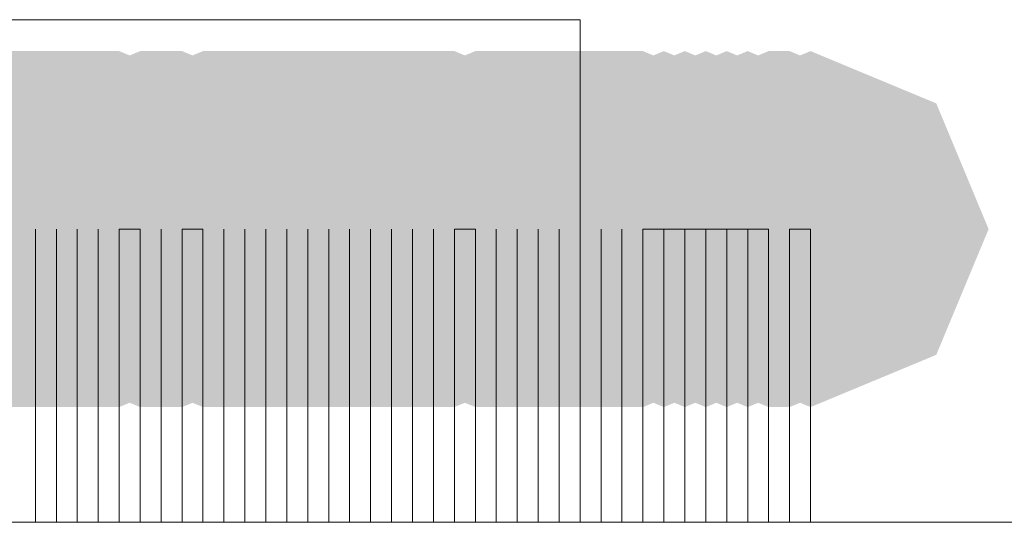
# Model space of a CAD drawing. Header units: millimetres. Extents: x -2626 to 2068, y -6169 to 7214.
# Tile 35 of 144: x -1586.03 to -1582.25, y -4889.32 to -4887.39. Entities that reach past the tile are written whole.
import ezdxf

# ---------------------------------------------------------------- set-up
doc = ezdxf.new("R2010")
doc.units = ezdxf.units.MM
doc.layers.get('0').update_dxf_attribs({"color": 252})

msp = doc.modelspace()

# ---------------------------------------------------------------- hatches: boundary and pattern name
h = msp.add_hatch(color=7)
h.dxf.hatch_style = 2
h.paths.add_polyline_path([(-1586.771, -4888.878), (-1587.2534, -4888.6774), (-1587.454, -4888.1951), (-1587.2534, -4887.7127), (-1586.771, -4887.512), (-1586.6907, -4887.512), (-1586.2083, -4887.7127), (-1586.0077, -4888.1951), (-1586.2083, -4888.6774), (-1586.6907, -4888.878)])
h = msp.add_hatch(color=7)
h.dxf.hatch_style = 2
h.paths.add_polyline_path([(-1586.6907, -4888.878), (-1587.173, -4888.6774), (-1587.3737, -4888.1951), (-1587.173, -4887.7127), (-1586.6907, -4887.512), (-1586.6103, -4887.512), (-1586.1279, -4887.7127), (-1585.9273, -4888.1951), (-1586.1279, -4888.6774), (-1586.6103, -4888.878)])
h = msp.add_hatch(color=7)
h.dxf.hatch_style = 2
h.paths.add_polyline_path([(-1586.6103, -4888.878), (-1587.0927, -4888.6774), (-1587.2933, -4888.1951), (-1587.0927, -4887.7127), (-1586.6103, -4887.512), (-1586.53, -4887.512), (-1586.0476, -4887.7127), (-1585.847, -4888.1951), (-1586.0476, -4888.6774), (-1586.53, -4888.878)])
h = msp.add_hatch(color=7)
h.dxf.hatch_style = 2
h.paths.add_polyline_path([(-1586.6103, -4888.878), (-1587.0927, -4888.6774), (-1587.2933, -4888.1951), (-1587.0927, -4887.7127), (-1586.6103, -4887.512), (-1586.1279, -4887.7127), (-1585.9273, -4888.1951), (-1586.1279, -4888.6774)])
h = msp.add_hatch(color=7)
h.dxf.hatch_style = 2
h.paths.add_polyline_path([(-1586.53, -4888.878), (-1587.0123, -4888.6774), (-1587.213, -4888.1951), (-1587.0123, -4887.7127), (-1586.53, -4887.512), (-1586.4496, -4887.512), (-1585.9672, -4887.7127), (-1585.7666, -4888.1951), (-1585.9672, -4888.6774), (-1586.4496, -4888.878)])
h = msp.add_hatch(color=7)
h.dxf.hatch_style = 2
h.paths.add_polyline_path([(-1586.53, -4888.878), (-1587.0123, -4888.6774), (-1587.213, -4888.1951), (-1587.0123, -4887.7127), (-1586.53, -4887.512), (-1586.0476, -4887.7127), (-1585.847, -4888.1951), (-1586.0476, -4888.6774)])
h = msp.add_hatch(color=7)
h.dxf.hatch_style = 2
h.paths.add_polyline_path([(-1586.53, -4888.878), (-1587.0123, -4888.6774), (-1587.213, -4888.1951), (-1587.0123, -4887.7127), (-1586.53, -4887.512), (-1586.0476, -4887.7127), (-1585.847, -4888.1951), (-1586.0476, -4888.6774)])
h = msp.add_hatch(color=7)
h.dxf.hatch_style = 2
h.paths.add_polyline_path([(-1586.4496, -4888.878), (-1586.932, -4888.6774), (-1587.1326, -4888.1951), (-1586.932, -4887.7127), (-1586.4496, -4887.512), (-1586.3693, -4887.512), (-1585.8869, -4887.7127), (-1585.6863, -4888.1951), (-1585.8869, -4888.6774), (-1586.3693, -4888.878)])
h = msp.add_hatch(color=7)
h.dxf.hatch_style = 2
h.paths.add_polyline_path([(-1586.3693, -4888.878), (-1586.8516, -4888.6774), (-1587.0523, -4888.1951), (-1586.8516, -4887.7127), (-1586.3693, -4887.512), (-1586.2889, -4887.512), (-1585.8065, -4887.7127), (-1585.6059, -4888.1951), (-1585.8065, -4888.6774), (-1586.2889, -4888.878)])
h = msp.add_hatch(color=7)
h.dxf.hatch_style = 2
h.paths.add_polyline_path([(-1586.3693, -4888.878), (-1586.8516, -4888.6774), (-1587.0523, -4888.1951), (-1586.8516, -4887.7127), (-1586.3693, -4887.512), (-1585.8869, -4887.7127), (-1585.6863, -4888.1951), (-1585.8869, -4888.6774)])
h = msp.add_hatch(color=7)
h.dxf.hatch_style = 2
h.paths.add_polyline_path([(-1586.2889, -4888.878), (-1586.7713, -4888.6774), (-1586.9719, -4888.1951), (-1586.7713, -4887.7127), (-1586.2889, -4887.512), (-1585.8065, -4887.7127), (-1585.6059, -4888.1951), (-1585.8065, -4888.6774)])
h = msp.add_hatch(color=7)
h.dxf.hatch_style = 2
h.paths.add_polyline_path([(-1586.2889, -4888.878), (-1586.7713, -4888.6774), (-1586.9719, -4888.1951), (-1586.7713, -4887.7127), (-1586.2889, -4887.512), (-1586.2086, -4887.512), (-1585.7262, -4887.7127), (-1585.5255, -4888.1951), (-1585.7262, -4888.6774), (-1586.2086, -4888.878)])
h = msp.add_hatch(color=7)
h.dxf.hatch_style = 2
h.paths.add_polyline_path([(-1586.2086, -4888.878), (-1586.6909, -4888.6774), (-1586.8916, -4888.1951), (-1586.6909, -4887.7127), (-1586.2086, -4887.512), (-1585.7262, -4887.7127), (-1585.5255, -4888.1951), (-1585.7262, -4888.6774)])
h = msp.add_hatch(color=7)
h.dxf.hatch_style = 2
h.paths.add_polyline_path([(-1586.2086, -4888.878), (-1586.6909, -4888.6774), (-1586.8916, -4888.1951), (-1586.6909, -4887.7127), (-1586.2086, -4887.512), (-1585.7262, -4887.7127), (-1585.5255, -4888.1951), (-1585.7262, -4888.6774)])
h = msp.add_hatch(color=7)
h.dxf.hatch_style = 2
h.paths.add_polyline_path([(-1586.2086, -4888.878), (-1586.6909, -4888.6774), (-1586.8916, -4888.1951), (-1586.6909, -4887.7127), (-1586.2086, -4887.512), (-1586.1282, -4887.512), (-1585.6458, -4887.7127), (-1585.4452, -4888.1951), (-1585.6458, -4888.6774), (-1586.1282, -4888.878)])
h = msp.add_hatch(color=7)
h.dxf.hatch_style = 2
h.paths.add_polyline_path([(-1586.2086, -4888.878), (-1586.6909, -4888.6774), (-1586.8916, -4888.1951), (-1586.6909, -4887.7127), (-1586.2086, -4887.512), (-1585.7262, -4887.7127), (-1585.5255, -4888.1951), (-1585.7262, -4888.6774)])
h = msp.add_hatch(color=7)
h.dxf.hatch_style = 2
h.paths.add_polyline_path([(-1586.1282, -4888.878), (-1586.6106, -4888.6774), (-1586.8112, -4888.1951), (-1586.6106, -4887.7127), (-1586.1282, -4887.512), (-1586.0478, -4887.512), (-1585.5655, -4887.7127), (-1585.3648, -4888.1951), (-1585.5655, -4888.6774), (-1586.0478, -4888.878)])
h = msp.add_hatch(color=7)
h.dxf.hatch_style = 2
h.paths.add_polyline_path([(-1586.1282, -4888.878), (-1586.6106, -4888.6774), (-1586.8112, -4888.1951), (-1586.6106, -4887.7127), (-1586.1282, -4887.512), (-1585.6458, -4887.7127), (-1585.4452, -4888.1951), (-1585.6458, -4888.6774)])
h = msp.add_hatch(color=7)
h.dxf.hatch_style = 2
h.paths.add_polyline_path([(-1586.0478, -4888.878), (-1586.5302, -4888.6774), (-1586.7308, -4888.1951), (-1586.5302, -4887.7127), (-1586.0478, -4887.512), (-1585.5655, -4887.7127), (-1585.3648, -4888.1951), (-1585.5655, -4888.6774)])
h = msp.add_hatch(color=7)
h.dxf.hatch_style = 2
h.paths.add_polyline_path([(-1586.0478, -4888.878), (-1586.5302, -4888.6774), (-1586.7308, -4888.1951), (-1586.5302, -4887.7127), (-1586.0478, -4887.512), (-1585.9675, -4887.512), (-1585.4851, -4887.7127), (-1585.2845, -4888.1951), (-1585.4851, -4888.6774), (-1585.9675, -4888.878)])
h = msp.add_hatch(color=7)
h.dxf.hatch_style = 2
h.paths.add_polyline_path([(-1585.9675, -4888.878), (-1586.4499, -4888.6774), (-1586.6505, -4888.1951), (-1586.4499, -4887.7127), (-1585.9675, -4887.512), (-1585.8871, -4887.512), (-1585.4048, -4887.7127), (-1585.2041, -4888.1951), (-1585.4048, -4888.6774), (-1585.8871, -4888.878)])
h = msp.add_hatch(color=7)
h.dxf.hatch_style = 2
h.paths.add_polyline_path([(-1585.9675, -4888.878), (-1586.4499, -4888.6774), (-1586.6505, -4888.1951), (-1586.4499, -4887.7127), (-1585.9675, -4887.512), (-1585.4851, -4887.7127), (-1585.2845, -4888.1951), (-1585.4851, -4888.6774)])
h = msp.add_hatch(color=7)
h.dxf.hatch_style = 2
h.paths.add_polyline_path([(-1585.8871, -4888.878), (-1586.3695, -4888.6774), (-1586.5701, -4888.1951), (-1586.3695, -4887.7127), (-1585.8871, -4887.512), (-1585.4048, -4887.7127), (-1585.2041, -4888.1951), (-1585.4048, -4888.6774)])
h = msp.add_hatch(color=7)
h.dxf.hatch_style = 2
h.paths.add_polyline_path([(-1585.8871, -4888.878), (-1586.3695, -4888.6774), (-1586.5701, -4888.1951), (-1586.3695, -4887.7127), (-1585.8871, -4887.512), (-1585.8068, -4887.512), (-1585.3244, -4887.7127), (-1585.1238, -4888.1951), (-1585.3244, -4888.6774), (-1585.8068, -4888.878)])
h = msp.add_hatch(color=7)
h.dxf.hatch_style = 2
h.paths.add_polyline_path([(-1585.8068, -4888.878), (-1586.2892, -4888.6774), (-1586.4898, -4888.1951), (-1586.2892, -4887.7127), (-1585.8068, -4887.512), (-1585.3244, -4887.7127), (-1585.1238, -4888.1951), (-1585.3244, -4888.6774)])
h = msp.add_hatch(color=7)
h.dxf.hatch_style = 2
h.paths.add_polyline_path([(-1585.8068, -4888.878), (-1586.2892, -4888.6774), (-1586.4898, -4888.1951), (-1586.2892, -4887.7127), (-1585.8068, -4887.512), (-1585.7264, -4887.512), (-1585.2441, -4887.7127), (-1585.0434, -4888.1951), (-1585.2441, -4888.6774), (-1585.7264, -4888.878)])
h = msp.add_hatch(color=7)
h.dxf.hatch_style = 2
h.paths.add_polyline_path([(-1585.8068, -4888.878), (-1586.2892, -4888.6774), (-1586.4898, -4888.1951), (-1586.2892, -4887.7127), (-1585.8068, -4887.512), (-1585.3244, -4887.7127), (-1585.1238, -4888.1951), (-1585.3244, -4888.6774)])
h = msp.add_hatch(color=7)
h.dxf.hatch_style = 2
h.paths.add_polyline_path([(-1585.7264, -4888.878), (-1586.2088, -4888.6774), (-1586.4094, -4888.1951), (-1586.2088, -4887.7127), (-1585.7264, -4887.512), (-1585.6461, -4887.512), (-1585.1637, -4887.7127), (-1584.9631, -4888.1951), (-1585.1637, -4888.6774), (-1585.6461, -4888.878)])
h = msp.add_hatch(color=7)
h.dxf.hatch_style = 2
h.paths.add_polyline_path([(-1585.7264, -4888.878), (-1586.2088, -4888.6774), (-1586.4094, -4888.1951), (-1586.2088, -4887.7127), (-1585.7264, -4887.512), (-1585.2441, -4887.7127), (-1585.0434, -4888.1951), (-1585.2441, -4888.6774)])
h = msp.add_hatch(color=7)
h.dxf.hatch_style = 2
h.paths.add_polyline_path([(-1585.6461, -4888.878), (-1586.1284, -4888.6774), (-1586.3291, -4888.1951), (-1586.1284, -4887.7127), (-1585.6461, -4887.512), (-1585.1637, -4887.7127), (-1584.9631, -4888.1951), (-1585.1637, -4888.6774)])
h = msp.add_hatch(color=7)
h.dxf.hatch_style = 2
h.paths.add_polyline_path([(-1585.6461, -4888.878), (-1586.1284, -4888.6774), (-1586.3291, -4888.1951), (-1586.1284, -4887.7127), (-1585.6461, -4887.512), (-1585.1637, -4887.7127), (-1584.9631, -4888.1951), (-1585.1637, -4888.6774)])
h = msp.add_hatch(color=7)
h.dxf.hatch_style = 2
h.paths.add_polyline_path([(-1585.5657, -4888.878), (-1586.0481, -4888.6774), (-1586.2487, -4888.1951), (-1586.0481, -4887.7127), (-1585.5657, -4887.512), (-1585.4854, -4887.512), (-1585.003, -4887.7127), (-1584.8024, -4888.1951), (-1585.003, -4888.6774), (-1585.4854, -4888.878)])
h = msp.add_hatch(color=7)
h.dxf.hatch_style = 2
h.paths.add_polyline_path([(-1585.5657, -4888.878), (-1586.0481, -4888.6774), (-1586.2487, -4888.1951), (-1586.0481, -4887.7127), (-1585.5657, -4887.512), (-1585.0834, -4887.7127), (-1584.8827, -4888.1951), (-1585.0834, -4888.6774)])
h = msp.add_hatch(color=7)
h.dxf.hatch_style = 2
h.paths.add_polyline_path([(-1585.5657, -4888.878), (-1586.0481, -4888.6774), (-1586.2487, -4888.1951), (-1586.0481, -4887.7127), (-1585.5657, -4887.512), (-1585.0834, -4887.7127), (-1584.8827, -4888.1951), (-1585.0834, -4888.6774)])
h = msp.add_hatch(color=7)
h.dxf.hatch_style = 2
h.paths.add_polyline_path([(-1585.4854, -4888.878), (-1585.9677, -4888.6774), (-1586.1684, -4888.1951), (-1585.9677, -4887.7127), (-1585.4854, -4887.512), (-1585.003, -4887.7127), (-1584.8024, -4888.1951), (-1585.003, -4888.6774)])
h = msp.add_hatch(color=7)
h.dxf.hatch_style = 2
h.paths.add_polyline_path([(-1585.4854, -4888.878), (-1585.9677, -4888.6774), (-1586.1684, -4888.1951), (-1585.9677, -4887.7127), (-1585.4854, -4887.512), (-1585.405, -4887.512), (-1584.9227, -4887.7127), (-1584.722, -4888.1951), (-1584.9227, -4888.6774), (-1585.405, -4888.878)])
h = msp.add_hatch(color=7)
h.dxf.hatch_style = 2
h.paths.add_polyline_path([(-1585.405, -4888.878), (-1585.8874, -4888.6774), (-1586.088, -4888.1951), (-1585.8874, -4887.7127), (-1585.405, -4887.512), (-1584.9227, -4887.7127), (-1584.722, -4888.1951), (-1584.9227, -4888.6774)])
h = msp.add_hatch(color=7)
h.dxf.hatch_style = 2
h.paths.add_polyline_path([(-1585.3247, -4888.878), (-1585.807, -4888.6774), (-1586.0077, -4888.1951), (-1585.807, -4887.7127), (-1585.3247, -4887.512), (-1584.8423, -4887.7127), (-1584.6417, -4888.1951), (-1584.8423, -4888.6774)])
h = msp.add_hatch(color=7)
h.dxf.hatch_style = 2
h.paths.add_polyline_path([(-1585.3247, -4888.878), (-1585.807, -4888.6774), (-1586.0077, -4888.1951), (-1585.807, -4887.7127), (-1585.3247, -4887.512), (-1585.2443, -4887.512), (-1584.762, -4887.7127), (-1584.5613, -4888.1951), (-1584.762, -4888.6774), (-1585.2443, -4888.878)])
h = msp.add_hatch(color=7)
h.dxf.hatch_style = 2
h.paths.add_polyline_path([(-1585.2443, -4888.878), (-1585.7267, -4888.6774), (-1585.9273, -4888.1951), (-1585.7267, -4887.7127), (-1585.2443, -4887.512), (-1585.164, -4887.512), (-1584.6816, -4887.7127), (-1584.481, -4888.1951), (-1584.6816, -4888.6774), (-1585.164, -4888.878)])
h = msp.add_hatch(color=7)
h.dxf.hatch_style = 2
h.paths.add_polyline_path([(-1585.2443, -4888.878), (-1585.7267, -4888.6774), (-1585.9273, -4888.1951), (-1585.7267, -4887.7127), (-1585.2443, -4887.512), (-1584.762, -4887.7127), (-1584.5613, -4888.1951), (-1584.762, -4888.6774)])
h = msp.add_hatch(color=7)
h.dxf.hatch_style = 2
h.paths.add_polyline_path([(-1585.164, -4888.878), (-1585.6463, -4888.6774), (-1585.847, -4888.1951), (-1585.6463, -4887.7127), (-1585.164, -4887.512), (-1584.6816, -4887.7127), (-1584.481, -4888.1951), (-1584.6816, -4888.6774)])
h = msp.add_hatch(color=7)
h.dxf.hatch_style = 2
h.paths.add_polyline_path([(-1585.164, -4888.878), (-1585.6463, -4888.6774), (-1585.847, -4888.1951), (-1585.6463, -4887.7127), (-1585.164, -4887.512), (-1585.0836, -4887.512), (-1584.6012, -4887.7127), (-1584.4006, -4888.1951), (-1584.6012, -4888.6774), (-1585.0836, -4888.878)])
h = msp.add_hatch(color=7)
h.dxf.hatch_style = 2
h.paths.add_polyline_path([(-1585.164, -4888.878), (-1585.6463, -4888.6774), (-1585.847, -4888.1951), (-1585.6463, -4887.7127), (-1585.164, -4887.512), (-1584.6816, -4887.7127), (-1584.481, -4888.1951), (-1584.6816, -4888.6774)])
h = msp.add_hatch(color=7)
h.dxf.hatch_style = 2
h.paths.add_polyline_path([(-1585.0836, -4888.878), (-1585.566, -4888.6774), (-1585.7666, -4888.1951), (-1585.566, -4887.7127), (-1585.0836, -4887.512), (-1584.6012, -4887.7127), (-1584.4006, -4888.1951), (-1584.6012, -4888.6774)])
h = msp.add_hatch(color=7)
h.dxf.hatch_style = 2
h.paths.add_polyline_path([(-1585.0836, -4888.878), (-1585.566, -4888.6774), (-1585.7666, -4888.1951), (-1585.566, -4887.7127), (-1585.0836, -4887.512), (-1585.0033, -4887.512), (-1584.5209, -4887.7127), (-1584.3203, -4888.1951), (-1584.5209, -4888.6774), (-1585.0033, -4888.878)])
h = msp.add_hatch(color=7)
h.dxf.hatch_style = 2
h.paths.add_polyline_path([(-1585.0836, -4888.878), (-1585.566, -4888.6774), (-1585.7666, -4888.1951), (-1585.566, -4887.7127), (-1585.0836, -4887.512), (-1584.6012, -4887.7127), (-1584.4006, -4888.1951), (-1584.6012, -4888.6774)])
h = msp.add_hatch(color=7)
h.dxf.hatch_style = 2
h.paths.add_polyline_path([(-1585.0033, -4888.878), (-1585.4856, -4888.6774), (-1585.6863, -4888.1951), (-1585.4856, -4887.7127), (-1585.0033, -4887.512), (-1584.9229, -4887.512), (-1584.4405, -4887.7127), (-1584.2399, -4888.1951), (-1584.4405, -4888.6774), (-1584.9229, -4888.878)])
h = msp.add_hatch(color=7)
h.dxf.hatch_style = 2
h.paths.add_polyline_path([(-1585.0033, -4888.878), (-1585.4856, -4888.6774), (-1585.6863, -4888.1951), (-1585.4856, -4887.7127), (-1585.0033, -4887.512), (-1584.5209, -4887.7127), (-1584.3203, -4888.1951), (-1584.5209, -4888.6774)])
h = msp.add_hatch(color=7)
h.dxf.hatch_style = 2
h.paths.add_polyline_path([(-1584.9229, -4888.878), (-1585.4053, -4888.6774), (-1585.6059, -4888.1951), (-1585.4053, -4887.7127), (-1584.9229, -4887.512), (-1584.4405, -4887.7127), (-1584.2399, -4888.1951), (-1584.4405, -4888.6774)])
h = msp.add_hatch(color=7)
h.dxf.hatch_style = 2
h.paths.add_polyline_path([(-1584.9229, -4888.878), (-1585.4053, -4888.6774), (-1585.6059, -4888.1951), (-1585.4053, -4887.7127), (-1584.9229, -4887.512), (-1584.8426, -4887.512), (-1584.3602, -4887.7127), (-1584.1596, -4888.1951), (-1584.3602, -4888.6774), (-1584.8426, -4888.878)])
h = msp.add_hatch(color=7)
h.dxf.hatch_style = 2
h.paths.add_polyline_path([(-1584.9229, -4888.878), (-1585.4053, -4888.6774), (-1585.6059, -4888.1951), (-1585.4053, -4887.7127), (-1584.9229, -4887.512), (-1584.4405, -4887.7127), (-1584.2399, -4888.1951), (-1584.4405, -4888.6774)])
h = msp.add_hatch(color=7)
h.dxf.hatch_style = 2
h.paths.add_polyline_path([(-1584.8426, -4888.878), (-1585.3249, -4888.6774), (-1585.5255, -4888.1951), (-1585.3249, -4887.7127), (-1584.8426, -4887.512), (-1584.7622, -4887.512), (-1584.2798, -4887.7127), (-1584.0792, -4888.1951), (-1584.2798, -4888.6774), (-1584.7622, -4888.878)])
h = msp.add_hatch(color=7)
h.dxf.hatch_style = 2
h.paths.add_polyline_path([(-1584.8426, -4888.878), (-1585.3249, -4888.6774), (-1585.5255, -4888.1951), (-1585.3249, -4887.7127), (-1584.8426, -4887.512), (-1584.3602, -4887.7127), (-1584.1596, -4888.1951), (-1584.3602, -4888.6774)])
h = msp.add_hatch(color=7)
h.dxf.hatch_style = 2
h.paths.add_polyline_path([(-1584.7622, -4888.878), (-1585.2446, -4888.6774), (-1585.4452, -4888.1951), (-1585.2446, -4887.7127), (-1584.7622, -4887.512), (-1584.2798, -4887.7127), (-1584.0792, -4888.1951), (-1584.2798, -4888.6774)])
h = msp.add_hatch(color=7)
h.dxf.hatch_style = 2
h.paths.add_polyline_path([(-1584.7622, -4888.878), (-1585.2446, -4888.6774), (-1585.4452, -4888.1951), (-1585.2446, -4887.7127), (-1584.7622, -4887.512), (-1584.2798, -4887.7127), (-1584.0792, -4888.1951), (-1584.2798, -4888.6774)])
h = msp.add_hatch(color=7)
h.dxf.hatch_style = 2
h.paths.add_polyline_path([(-1584.7622, -4888.878), (-1585.2446, -4888.6774), (-1585.4452, -4888.1951), (-1585.2446, -4887.7127), (-1584.7622, -4887.512), (-1584.6818, -4887.512), (-1584.1995, -4887.7127), (-1583.9988, -4888.1951), (-1584.1995, -4888.6774), (-1584.6818, -4888.878)])
h = msp.add_hatch(color=7)
h.dxf.hatch_style = 2
h.paths.add_polyline_path([(-1584.7622, -4888.878), (-1585.2446, -4888.6774), (-1585.4452, -4888.1951), (-1585.2446, -4887.7127), (-1584.7622, -4887.512), (-1584.2798, -4887.7127), (-1584.0792, -4888.1951), (-1584.2798, -4888.6774)])
h = msp.add_hatch(color=7)
h.dxf.hatch_style = 2
h.paths.add_polyline_path([(-1584.6818, -4888.878), (-1585.1642, -4888.6774), (-1585.3648, -4888.1951), (-1585.1642, -4887.7127), (-1584.6818, -4887.512), (-1584.6015, -4887.512), (-1584.1191, -4887.7127), (-1583.9185, -4888.1951), (-1584.1191, -4888.6774), (-1584.6015, -4888.878)])
h = msp.add_hatch(color=7)
h.dxf.hatch_style = 2
h.paths.add_polyline_path([(-1584.6818, -4888.878), (-1585.1642, -4888.6774), (-1585.3648, -4888.1951), (-1585.1642, -4887.7127), (-1584.6818, -4887.512), (-1584.1995, -4887.7127), (-1583.9988, -4888.1951), (-1584.1995, -4888.6774)])
h = msp.add_hatch(color=7)
h.dxf.hatch_style = 2
h.paths.add_polyline_path([(-1584.6015, -4888.878), (-1585.0839, -4888.6774), (-1585.2845, -4888.1951), (-1585.0839, -4887.7127), (-1584.6015, -4887.512), (-1584.1191, -4887.7127), (-1583.9185, -4888.1951), (-1584.1191, -4888.6774)])
h = msp.add_hatch(color=7)
h.dxf.hatch_style = 2
h.paths.add_polyline_path([(-1584.6015, -4888.878), (-1585.0839, -4888.6774), (-1585.2845, -4888.1951), (-1585.0839, -4887.7127), (-1584.6015, -4887.512), (-1584.5211, -4887.512), (-1584.0388, -4887.7127), (-1583.8381, -4888.1951), (-1584.0388, -4888.6774), (-1584.5211, -4888.878)])
h = msp.add_hatch(color=7)
h.dxf.hatch_style = 2
h.paths.add_polyline_path([(-1584.6015, -4888.878), (-1585.0839, -4888.6774), (-1585.2845, -4888.1951), (-1585.0839, -4887.7127), (-1584.6015, -4887.512), (-1584.1191, -4887.7127), (-1583.9185, -4888.1951), (-1584.1191, -4888.6774)])
h = msp.add_hatch(color=7)
h.dxf.hatch_style = 2
h.paths.add_polyline_path([(-1584.5211, -4888.878), (-1585.0035, -4888.6774), (-1585.2041, -4888.1951), (-1585.0035, -4887.7127), (-1584.5211, -4887.512), (-1584.0388, -4887.7127), (-1583.8381, -4888.1951), (-1584.0388, -4888.6774)])
h = msp.add_hatch(color=7)
h.dxf.hatch_style = 2
h.paths.add_polyline_path([(-1584.5211, -4888.878), (-1585.0035, -4888.6774), (-1585.2041, -4888.1951), (-1585.0035, -4887.7127), (-1584.5211, -4887.512), (-1584.4408, -4887.512), (-1583.9584, -4887.7127), (-1583.7578, -4888.1951), (-1583.9584, -4888.6774), (-1584.4408, -4888.878)])
h = msp.add_hatch(color=7)
h.dxf.hatch_style = 2
h.paths.add_polyline_path([(-1584.5211, -4888.878), (-1585.0035, -4888.6774), (-1585.2041, -4888.1951), (-1585.0035, -4887.7127), (-1584.5211, -4887.512), (-1584.0388, -4887.7127), (-1583.8381, -4888.1951), (-1584.0388, -4888.6774)])
h = msp.add_hatch(color=7)
h.dxf.hatch_style = 2
h.paths.add_polyline_path([(-1584.4408, -4888.878), (-1584.9232, -4888.6774), (-1585.1238, -4888.1951), (-1584.9232, -4887.7127), (-1584.4408, -4887.512), (-1584.3604, -4887.512), (-1583.8781, -4887.7127), (-1583.6774, -4888.1951), (-1583.8781, -4888.6774), (-1584.3604, -4888.878)])
h = msp.add_hatch(color=7)
h.dxf.hatch_style = 2
h.paths.add_polyline_path([(-1584.4408, -4888.878), (-1584.9232, -4888.6774), (-1585.1238, -4888.1951), (-1584.9232, -4887.7127), (-1584.4408, -4887.512), (-1583.9584, -4887.7127), (-1583.7578, -4888.1951), (-1583.9584, -4888.6774)])
h = msp.add_hatch(color=7)
h.dxf.hatch_style = 2
h.paths.add_polyline_path([(-1584.3604, -4888.878), (-1584.8428, -4888.6774), (-1585.0434, -4888.1951), (-1584.8428, -4887.7127), (-1584.3604, -4887.512), (-1583.8781, -4887.7127), (-1583.6774, -4888.1951), (-1583.8781, -4888.6774)])
h = msp.add_hatch(color=7)
h.dxf.hatch_style = 2
h.paths.add_polyline_path([(-1584.3604, -4888.878), (-1584.8428, -4888.6774), (-1585.0434, -4888.1951), (-1584.8428, -4887.7127), (-1584.3604, -4887.512), (-1583.8781, -4887.7127), (-1583.6774, -4888.1951), (-1583.8781, -4888.6774)])
h = msp.add_hatch(color=7)
h.dxf.hatch_style = 2
h.paths.add_polyline_path([(-1584.2801, -4888.878), (-1584.7625, -4888.6774), (-1584.9631, -4888.1951), (-1584.7625, -4887.7127), (-1584.2801, -4887.512), (-1583.7977, -4887.7127), (-1583.5971, -4888.1951), (-1583.7977, -4888.6774)])
h = msp.add_hatch(color=7)
h.dxf.hatch_style = 2
h.paths.add_polyline_path([(-1584.2801, -4888.878), (-1584.7625, -4888.6774), (-1584.9631, -4888.1951), (-1584.7625, -4887.7127), (-1584.2801, -4887.512), (-1584.1997, -4887.512), (-1583.7174, -4887.7127), (-1583.5167, -4888.1951), (-1583.7174, -4888.6774), (-1584.1997, -4888.878)])
h = msp.add_hatch(color=7)
h.dxf.hatch_style = 2
h.paths.add_polyline_path([(-1584.1997, -4888.878), (-1584.6821, -4888.6774), (-1584.8827, -4888.1951), (-1584.6821, -4887.7127), (-1584.1997, -4887.512), (-1583.7174, -4887.7127), (-1583.5167, -4888.1951), (-1583.7174, -4888.6774)])
h = msp.add_hatch(color=7)
h.dxf.hatch_style = 2
h.paths.add_polyline_path([(-1584.1997, -4888.878), (-1584.6821, -4888.6774), (-1584.8827, -4888.1951), (-1584.6821, -4887.7127), (-1584.1997, -4887.512), (-1584.1194, -4887.512), (-1583.637, -4887.7127), (-1583.4364, -4888.1951), (-1583.637, -4888.6774), (-1584.1194, -4888.878)])
h = msp.add_hatch(color=7)
h.dxf.hatch_style = 2
h.paths.add_polyline_path([(-1584.1194, -4888.878), (-1584.6017, -4888.6774), (-1584.8024, -4888.1951), (-1584.6017, -4887.7127), (-1584.1194, -4887.512), (-1584.039, -4887.512), (-1583.5567, -4887.7127), (-1583.356, -4888.1951), (-1583.5567, -4888.6774), (-1584.039, -4888.878)])
h = msp.add_hatch(color=7)
h.dxf.hatch_style = 2
h.paths.add_polyline_path([(-1584.1194, -4888.878), (-1584.6017, -4888.6774), (-1584.8024, -4888.1951), (-1584.6017, -4887.7127), (-1584.1194, -4887.512), (-1583.637, -4887.7127), (-1583.4364, -4888.1951), (-1583.637, -4888.6774)])
h = msp.add_hatch(color=7)
h.dxf.hatch_style = 2
h.paths.add_polyline_path([(-1584.039, -4888.878), (-1584.5214, -4888.6774), (-1584.722, -4888.1951), (-1584.5214, -4887.7127), (-1584.039, -4887.512), (-1583.9587, -4887.512), (-1583.4763, -4887.7127), (-1583.2757, -4888.1951), (-1583.4763, -4888.6774), (-1583.9587, -4888.878)])
h = msp.add_hatch(color=7)
h.dxf.hatch_style = 2
h.paths.add_polyline_path([(-1583.9587, -4888.878), (-1584.441, -4888.6774), (-1584.6417, -4888.1951), (-1584.441, -4887.7127), (-1583.9587, -4887.512), (-1583.4763, -4887.7127), (-1583.2757, -4888.1951), (-1583.4763, -4888.6774)])
h = msp.add_hatch(color=7)
h.dxf.hatch_style = 2
h.paths.add_polyline_path([(-1583.9587, -4888.878), (-1584.441, -4888.6774), (-1584.6417, -4888.1951), (-1584.441, -4887.7127), (-1583.9587, -4887.512), (-1583.8783, -4887.512), (-1583.396, -4887.7127), (-1583.1953, -4888.1951), (-1583.396, -4888.6774), (-1583.8783, -4888.878)])
h = msp.add_hatch(color=7)
h.dxf.hatch_style = 2
h.paths.add_polyline_path([(-1583.9587, -4888.878), (-1584.441, -4888.6774), (-1584.6417, -4888.1951), (-1584.441, -4887.7127), (-1583.9587, -4887.512), (-1583.4763, -4887.7127), (-1583.2757, -4888.1951), (-1583.4763, -4888.6774)])
h = msp.add_hatch(color=7)
h.dxf.hatch_style = 2
h.paths.add_polyline_path([(-1583.8783, -4888.878), (-1584.3607, -4888.6774), (-1584.5613, -4888.1951), (-1584.3607, -4887.7127), (-1583.8783, -4887.512), (-1583.798, -4887.512), (-1583.3156, -4887.7127), (-1583.115, -4888.1951), (-1583.3156, -4888.6774), (-1583.798, -4888.878)])
h = msp.add_hatch(color=7)
h.dxf.hatch_style = 2
h.paths.add_polyline_path([(-1583.8783, -4888.878), (-1584.3607, -4888.6774), (-1584.5613, -4888.1951), (-1584.3607, -4887.7127), (-1583.8783, -4887.512), (-1583.396, -4887.7127), (-1583.1953, -4888.1951), (-1583.396, -4888.6774)])
h = msp.add_hatch(color=7)
h.dxf.hatch_style = 2
h.paths.add_polyline_path([(-1583.798, -4888.878), (-1584.2803, -4888.6774), (-1584.481, -4888.1951), (-1584.2803, -4887.7127), (-1583.798, -4887.512), (-1583.7176, -4887.512), (-1583.2352, -4887.7127), (-1583.0346, -4888.1951), (-1583.2352, -4888.6774), (-1583.7176, -4888.878)])
h = msp.add_hatch(color=7)
h.dxf.hatch_style = 2
h.paths.add_polyline_path([(-1583.7176, -4888.878), (-1584.2, -4888.6774), (-1584.4006, -4888.1951), (-1584.2, -4887.7127), (-1583.7176, -4887.512), (-1583.2352, -4887.7127), (-1583.0346, -4888.1951), (-1583.2352, -4888.6774)])
h = msp.add_hatch(color=7)
h.dxf.hatch_style = 2
h.paths.add_polyline_path([(-1583.7176, -4888.878), (-1584.2, -4888.6774), (-1584.4006, -4888.1951), (-1584.2, -4887.7127), (-1583.7176, -4887.512), (-1583.6373, -4887.512), (-1583.1549, -4887.7127), (-1582.9543, -4888.1951), (-1583.1549, -4888.6774), (-1583.6373, -4888.878)])
h = msp.add_hatch(color=7)
h.dxf.hatch_style = 2
h.paths.add_polyline_path([(-1583.7176, -4888.878), (-1584.2, -4888.6774), (-1584.4006, -4888.1951), (-1584.2, -4887.7127), (-1583.7176, -4887.512), (-1583.2352, -4887.7127), (-1583.0346, -4888.1951), (-1583.2352, -4888.6774)])
h = msp.add_hatch(color=7)
h.dxf.hatch_style = 2
h.paths.add_polyline_path([(-1583.6373, -4888.878), (-1584.1196, -4888.6774), (-1584.3203, -4888.1951), (-1584.1196, -4887.7127), (-1583.6373, -4887.512), (-1583.1549, -4887.7127), (-1582.9543, -4888.1951), (-1583.1549, -4888.6774)])
h = msp.add_hatch(color=7)
h.dxf.hatch_style = 2
h.paths.add_polyline_path([(-1583.5569, -4888.878), (-1584.0393, -4888.6774), (-1584.2399, -4888.1951), (-1584.0393, -4887.7127), (-1583.5569, -4887.512), (-1583.0745, -4887.7127), (-1582.8739, -4888.1951), (-1583.0745, -4888.6774)])
h = msp.add_hatch(color=7)
h.dxf.hatch_style = 2
h.paths.add_polyline_path([(-1583.5569, -4888.878), (-1584.0393, -4888.6774), (-1584.2399, -4888.1951), (-1584.0393, -4887.7127), (-1583.5569, -4887.512), (-1583.0745, -4887.7127), (-1582.8739, -4888.1951), (-1583.0745, -4888.6774)])
h = msp.add_hatch(color=7)
h.dxf.hatch_style = 2
h.paths.add_polyline_path([(-1583.4766, -4888.878), (-1583.9589, -4888.6774), (-1584.1596, -4888.1951), (-1583.9589, -4887.7127), (-1583.4766, -4887.512), (-1582.9942, -4887.7127), (-1582.7936, -4888.1951), (-1582.9942, -4888.6774)])
h = msp.add_hatch(color=7)
h.dxf.hatch_style = 2
h.paths.add_polyline_path([(-1583.4766, -4888.878), (-1583.9589, -4888.6774), (-1584.1596, -4888.1951), (-1583.9589, -4887.7127), (-1583.4766, -4887.512), (-1582.9942, -4887.7127), (-1582.7936, -4888.1951), (-1582.9942, -4888.6774)])
h = msp.add_hatch(color=7)
h.dxf.hatch_style = 2
h.paths.add_polyline_path([(-1583.3962, -4888.878), (-1583.8786, -4888.6774), (-1584.0792, -4888.1951), (-1583.8786, -4887.7127), (-1583.3962, -4887.512), (-1582.9138, -4887.7127), (-1582.7132, -4888.1951), (-1582.9138, -4888.6774)])
h = msp.add_hatch(color=7)
h.dxf.hatch_style = 2
h.paths.add_polyline_path([(-1583.3962, -4888.878), (-1583.8786, -4888.6774), (-1584.0792, -4888.1951), (-1583.8786, -4887.7127), (-1583.3962, -4887.512), (-1582.9138, -4887.7127), (-1582.7132, -4888.1951), (-1582.9138, -4888.6774)])
h = msp.add_hatch(color=7)
h.dxf.hatch_style = 2
h.paths.add_polyline_path([(-1583.3159, -4888.878), (-1583.7982, -4888.6774), (-1583.9988, -4888.1951), (-1583.7982, -4887.7127), (-1583.3159, -4887.512), (-1582.8335, -4887.7127), (-1582.6328, -4888.1951), (-1582.8335, -4888.6774)])
h = msp.add_hatch(color=7)
h.dxf.hatch_style = 2
h.paths.add_polyline_path([(-1583.3159, -4888.878), (-1583.7982, -4888.6774), (-1583.9988, -4888.1951), (-1583.7982, -4887.7127), (-1583.3159, -4887.512), (-1582.8335, -4887.7127), (-1582.6328, -4888.1951), (-1582.8335, -4888.6774)])
h = msp.add_hatch(color=7)
h.dxf.hatch_style = 2
h.paths.add_polyline_path([(-1583.2355, -4888.878), (-1583.7179, -4888.6774), (-1583.9185, -4888.1951), (-1583.7179, -4887.7127), (-1583.2355, -4887.512), (-1582.7531, -4887.7127), (-1582.5525, -4888.1951), (-1582.7531, -4888.6774)])
h = msp.add_hatch(color=7)
h.dxf.hatch_style = 2
h.paths.add_polyline_path([(-1583.2355, -4888.878), (-1583.7179, -4888.6774), (-1583.9185, -4888.1951), (-1583.7179, -4887.7127), (-1583.2355, -4887.512), (-1582.7531, -4887.7127), (-1582.5525, -4888.1951), (-1582.7531, -4888.6774)])
h = msp.add_hatch(color=7)
h.dxf.hatch_style = 2
h.paths.add_polyline_path([(-1583.1551, -4888.878), (-1583.6375, -4888.6774), (-1583.8381, -4888.1951), (-1583.6375, -4887.7127), (-1583.1551, -4887.512), (-1582.6728, -4887.7127), (-1582.4721, -4888.1951), (-1582.6728, -4888.6774)])
h = msp.add_hatch(color=7)
h.dxf.hatch_style = 2
h.paths.add_polyline_path([(-1583.1551, -4888.878), (-1583.6375, -4888.6774), (-1583.8381, -4888.1951), (-1583.6375, -4887.7127), (-1583.1551, -4887.512), (-1583.0748, -4887.512), (-1582.5924, -4887.7127), (-1582.3918, -4888.1951), (-1582.5924, -4888.6774), (-1583.0748, -4888.878)])
h = msp.add_hatch(color=7)
h.dxf.hatch_style = 2
h.paths.add_polyline_path([(-1583.1551, -4888.878), (-1583.6375, -4888.6774), (-1583.8381, -4888.1951), (-1583.6375, -4887.7127), (-1583.1551, -4887.512), (-1582.6728, -4887.7127), (-1582.4721, -4888.1951), (-1582.6728, -4888.6774)])
h = msp.add_hatch(color=7)
h.dxf.hatch_style = 2
h.paths.add_polyline_path([(-1583.1551, -4888.878), (-1583.6375, -4888.6774), (-1583.8381, -4888.1951), (-1583.6375, -4887.7127), (-1583.1551, -4887.512), (-1582.6728, -4887.7127), (-1582.4721, -4888.1951), (-1582.6728, -4888.6774)])
h = msp.add_hatch(color=7)
h.dxf.hatch_style = 2
h.paths.add_polyline_path([(-1583.0748, -4888.878), (-1583.5572, -4888.6774), (-1583.7578, -4888.1951), (-1583.5572, -4887.7127), (-1583.0748, -4887.512), (-1582.5924, -4887.7127), (-1582.3918, -4888.1951), (-1582.5924, -4888.6774)])
h = msp.add_hatch(color=7)
h.dxf.hatch_style = 2
h.paths.add_polyline_path([(-1583.0748, -4888.878), (-1583.5572, -4888.6774), (-1583.7578, -4888.1951), (-1583.5572, -4887.7127), (-1583.0748, -4887.512), (-1582.5924, -4887.7127), (-1582.3918, -4888.1951), (-1582.5924, -4888.6774)])
h = msp.add_hatch(color=7)
h.dxf.hatch_style = 2
h.paths.add_polyline_path([(-1582.9944, -4888.878), (-1583.4768, -4888.6774), (-1583.6774, -4888.1951), (-1583.4768, -4887.7127), (-1582.9944, -4887.512), (-1582.5121, -4887.7127), (-1582.3114, -4888.1951), (-1582.5121, -4888.6774)])
h = msp.add_hatch(color=7)
h.dxf.hatch_style = 2
h.paths.add_polyline_path([(-1582.9944, -4888.878), (-1583.4768, -4888.6774), (-1583.6774, -4888.1951), (-1583.4768, -4887.7127), (-1582.9944, -4887.512), (-1582.5121, -4887.7127), (-1582.3114, -4888.1951), (-1582.5121, -4888.6774)])
h = msp.add_hatch(color=7)
h.dxf.hatch_style = 2
h.paths.add_polyline_path([(-1582.9944, -4888.878), (-1583.4768, -4888.6774), (-1583.6774, -4888.1951), (-1583.4768, -4887.7127), (-1582.9944, -4887.512), (-1582.5121, -4887.7127), (-1582.3114, -4888.1951), (-1582.5121, -4888.6774)])
h = msp.add_hatch(color=7)
h.dxf.hatch_style = 2
h.paths.add_polyline_path([(-1582.9944, -4888.878), (-1583.4768, -4888.6774), (-1583.6774, -4888.1951), (-1583.4768, -4887.7127), (-1582.9944, -4887.512), (-1582.5121, -4887.7127), (-1582.3114, -4888.1951), (-1582.5121, -4888.6774)])
h = msp.add_hatch(color=7)
h.dxf.hatch_style = 2
h.paths.add_polyline_path([(-1582.9944, -4888.878), (-1583.4768, -4888.6774), (-1583.6774, -4888.1951), (-1583.4768, -4887.7127), (-1582.9944, -4887.512), (-1582.5121, -4887.7127), (-1582.3114, -4888.1951), (-1582.5121, -4888.6774)])
h = msp.add_hatch(color=7)
h.dxf.hatch_style = 2
h.paths.add_polyline_path([(-1582.9944, -4888.878), (-1583.4768, -4888.6774), (-1583.6774, -4888.1951), (-1583.4768, -4887.7127), (-1582.9944, -4887.512), (-1582.5121, -4887.7127), (-1582.3114, -4888.1951), (-1582.5121, -4888.6774)])

# ---------------------------------------------------------------- linework, layer by layer
at = {"color": 7, "lineweight": 0}
for points in [[(-1586.771, -4887.3915), (-1583.8783, -4887.3915)], [(-1583.8783, -4888.1951), (-1583.8783, -4887.3915)], [(-1585.9675, -4889.32), (-1585.9675, -4888.1951)], [(-1585.9675, -4888.1951), (-1585.9675, -4889.32)], [(-1585.9675, -4888.1951), (-1585.9675, -4889.32)], [(-1585.8871, -4888.1951), (-1585.8871, -4889.32)], [(-1585.8871, -4888.1951), (-1585.8871, -4889.32)], [(-1585.8068, -4888.1951), (-1585.8068, -4889.32)], [(-1585.8068, -4889.32), (-1585.8068, -4888.1951)], [(-1585.8068, -4888.1951), (-1585.8068, -4889.32)], [(-1585.8068, -4888.1951), (-1585.8068, -4889.32)], [(-1585.7264, -4888.1951), (-1585.7264, -4889.32)], [(-1585.7264, -4888.1951), (-1585.7264, -4889.32)], [(-1585.6461, -4888.1951), (-1585.6461, -4889.32)], [(-1585.6461, -4889.32), (-1585.6461, -4888.1951)], [(-1585.6461, -4888.1951), (-1585.5657, -4888.1951), (-1585.5657, -4889.32)], [(-1585.6461, -4888.1951), (-1585.6461, -4889.32)], [(-1585.5657, -4889.32), (-1585.5657, -4888.1951)], [(-1585.5657, -4888.1951), (-1585.5657, -4889.32)], [(-1585.5657, -4888.1951), (-1585.5657, -4889.32)], [(-1585.4854, -4888.1951), (-1585.4854, -4889.32)], [(-1585.4854, -4888.1951), (-1585.4854, -4889.32)], [(-1585.405, -4888.1951), (-1585.405, -4889.32)], [(-1585.405, -4888.1951), (-1585.405, -4889.32)], [(-1585.405, -4889.32), (-1585.405, -4888.1951)], [(-1585.405, -4888.1951), (-1585.3247, -4888.1951), (-1585.3247, -4889.32)], [(-1585.3247, -4888.1951), (-1585.3247, -4889.32)], [(-1585.2443, -4889.32), (-1585.2443, -4888.1951)], [(-1585.2443, -4888.1951), (-1585.2443, -4889.32)], [(-1585.2443, -4888.1951), (-1585.2443, -4889.32)], [(-1585.164, -4888.1951), (-1585.164, -4889.32)], [(-1585.164, -4888.1951), (-1585.164, -4889.32)], [(-1585.164, -4888.1951), (-1585.164, -4889.32)], [(-1585.0836, -4888.1951), (-1585.0836, -4889.32)], [(-1585.0836, -4889.32), (-1585.0836, -4888.1951)], [(-1585.0836, -4888.1951), (-1585.0836, -4889.32)], [(-1585.0033, -4888.1951), (-1585.0033, -4889.32)], [(-1585.0033, -4888.1951), (-1585.0033, -4889.32)], [(-1584.9229, -4888.1951), (-1584.9229, -4889.32)], [(-1584.9229, -4889.32), (-1584.9229, -4888.1951)], [(-1584.9229, -4888.1951), (-1584.9229, -4889.32)], [(-1584.8426, -4888.1951), (-1584.8426, -4889.32)], [(-1584.8426, -4888.1951), (-1584.8426, -4889.32)], [(-1584.7622, -4888.1951), (-1584.7622, -4889.32)], [(-1584.7622, -4888.1951), (-1584.7622, -4889.32)], [(-1584.6818, -4889.32), (-1584.6818, -4888.1951)], [(-1584.6818, -4888.1951), (-1584.6818, -4889.32)], [(-1584.6818, -4888.1951), (-1584.6818, -4889.32)], [(-1584.6015, -4888.1951), (-1584.6015, -4889.32)], [(-1584.6015, -4888.1951), (-1584.6015, -4889.32)], [(-1584.6015, -4888.1951), (-1584.6015, -4889.32)], [(-1584.5211, -4888.1951), (-1584.5211, -4889.32)], [(-1584.5211, -4889.32), (-1584.5211, -4888.1951)], [(-1584.5211, -4888.1951), (-1584.5211, -4889.32)], [(-1584.4408, -4888.1951), (-1584.4408, -4889.32)], [(-1584.4408, -4888.1951), (-1584.4408, -4889.32)], [(-1584.3604, -4888.1951), (-1584.3604, -4889.32)], [(-1584.3604, -4889.32), (-1584.3604, -4888.1951)], [(-1584.3604, -4888.1951), (-1584.2801, -4888.1951), (-1584.2801, -4889.32)], [(-1584.3604, -4888.1951), (-1584.3604, -4889.32)], [(-1584.2801, -4888.1951), (-1584.2801, -4889.32)], [(-1584.2801, -4888.1951), (-1584.2801, -4889.32)], [(-1584.1194, -4889.32), (-1584.1194, -4888.1951)], [(-1584.1194, -4888.1951), (-1584.1194, -4889.32)], [(-1584.039, -4888.1951), (-1584.039, -4889.32)], [(-1583.9587, -4888.1951), (-1583.9587, -4889.32)], [(-1583.8783, -4889.32), (-1583.8783, -4888.1951)], [(-1583.8783, -4888.1951), (-1583.8783, -4889.32)], [(-1583.798, -4888.1951), (-1583.798, -4889.32)], [(-1583.7176, -4888.1951), (-1583.7176, -4889.32)], [(-1583.6373, -4889.32), (-1583.6373, -4888.1951)], [(-1583.6373, -4888.1951), (-1583.5569, -4888.1951), (-1583.5569, -4889.32)], [(-1583.6373, -4888.1951), (-1583.6373, -4889.32)], [(-1583.5569, -4889.32), (-1583.5569, -4888.1951)], [(-1583.5569, -4888.1951), (-1583.4766, -4888.1951), (-1583.4766, -4889.32)], [(-1583.5569, -4888.1951), (-1583.5569, -4889.32)], [(-1583.4766, -4889.32), (-1583.4766, -4888.1951)], [(-1583.4766, -4888.1951), (-1583.3962, -4888.1951), (-1583.3962, -4889.32)], [(-1583.4766, -4888.1951), (-1583.4766, -4889.32)], [(-1583.3962, -4889.32), (-1583.3962, -4888.1951)], [(-1583.3962, -4888.1951), (-1583.3159, -4888.1951), (-1583.3159, -4889.32)], [(-1583.3962, -4888.1951), (-1583.3962, -4889.32)], [(-1583.3159, -4889.32), (-1583.3159, -4888.1951)], [(-1583.3159, -4888.1951), (-1583.2355, -4888.1951), (-1583.2355, -4889.32)], [(-1583.3159, -4888.1951), (-1583.3159, -4889.32)], [(-1583.2355, -4889.32), (-1583.2355, -4888.1951)], [(-1583.2355, -4888.1951), (-1583.1551, -4888.1951), (-1583.1551, -4889.32)], [(-1583.2355, -4888.1951), (-1583.2355, -4889.32)], [(-1583.1551, -4888.1951), (-1583.1551, -4889.32)], [(-1583.0748, -4889.32), (-1583.0748, -4888.1951)], [(-1583.0748, -4888.1951), (-1582.9944, -4888.1951), (-1582.9944, -4889.32)], [(-1583.0748, -4888.1951), (-1583.0748, -4889.32)], [(-1583.0748, -4888.1951), (-1583.0748, -4889.32)], [(-1582.9944, -4888.1951), (-1582.9944, -4889.32)], [(-1582.9944, -4888.1951), (-1582.9944, -4889.32)], [(-1582.9944, -4888.1951), (-1582.9944, -4889.32)], [(-1582.9944, -4888.1951), (-1582.9944, -4889.32)], [(-1587.5745, -4889.32), (-1573.0307, -4889.32)]]:
    msp.add_lwpolyline(points, dxfattribs=at)
for points in [[(-1584.7622, -4889.32), (-1584.7622, -4888.1951)], [(-1584.1997, -4889.32), (-1584.1997, -4888.1951)], [(-1583.9587, -4889.32), (-1583.9587, -4888.1951)], [(-1583.7176, -4889.32), (-1583.7176, -4888.1951)], [(-1583.1551, -4889.32), (-1583.1551, -4888.1951)], [(-1583.0748, -4889.32), (-1583.0748, -4888.1951)], [(-1582.9944, -4889.32), (-1582.9944, -4888.1951)], [(-1582.9944, -4889.32), (-1582.9944, -4888.1951)], [(-1582.9944, -4889.32), (-1582.9944, -4888.1951)], [(-1582.9944, -4889.32), (-1582.9944, -4888.1951)]]:
    msp.add_lwpolyline(points, close=True, dxfattribs=at)

doc.saveas('drawing.dxf')
